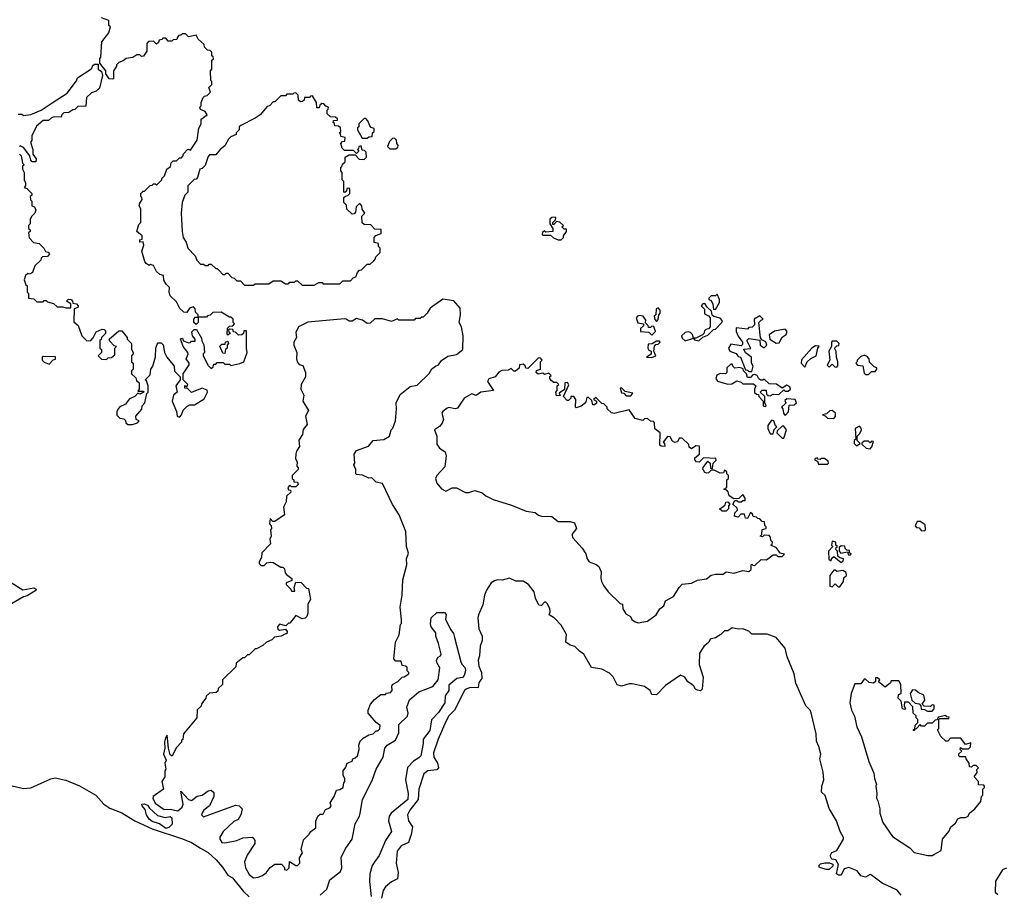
# Model space of a CAD drawing. Extents: x 2494106 to 2685573, y 758056 to 915185.
# Tile 54 of 256: x 2536901 to 2543401, y 845644 to 851402. Entities that reach past the tile are written whole.
import ezdxf

# ---------------------------------------------------------------- set-up
doc = ezdxf.new("R2010")
doc.units = 0

msp = doc.modelspace()

# ---------------------------------------------------------------- linework, layer by layer
at = {"layer": '0CON05XD'}
for points in [[(2536955, 849727.5), (2536940, 849715), (2536930, 849685), (2536941.7, 849651.7), (2536950, 849645), (2536950, 849605), (2536960, 849595), (2536960, 849565), (2536995, 849560), (2537015, 849540), (2537055, 849540), (2537061.7, 849548.3), (2537075, 849550), (2537085, 849540), (2537125, 849530), (2537148.3, 849508.3), (2537185, 849507.5), (2537205, 849500), (2537238.3, 849501.7), (2537238.3, 849528.3), (2537210, 849545), (2537223, 849557), (2537240, 849555), (2537250, 849545), (2537251.7, 849531.7), (2537275, 849527.5), (2537287.5, 849515), (2537285, 849502.5), (2537260, 849495), (2537258.3, 849408.3), (2537287.5, 849385), (2537310, 849315), (2537345, 849282.5), (2537370, 849285), (2537387, 849303), (2537405, 849342.5), (2537445, 849360), (2537458.3, 849358.3), (2537468.3, 849348.3), (2537468.3, 849331.7), (2537440, 849305), (2537438.3, 849291.7), (2537430, 849285), (2537430, 849235), (2537440, 849225), (2537440, 849205), (2537420, 849185), (2537441.7, 849161.7), (2537475, 849160), (2537485, 849170), (2537507, 849173), (2537528.3, 849191.7), (2537530, 849235), (2537540, 849245), (2537525, 849250), (2537495, 849280), (2537492.5, 849295), (2537555, 849350), (2537575, 849350), (2537610, 849305), (2537610, 849295), (2537640, 849265), (2537640, 849225), (2537650, 849205), (2537648.3, 849191.7), (2537640, 849185), (2537640, 849145), (2537650, 849135), (2537650, 849095), (2537640, 849085), (2537640, 849065), (2537668.3, 849038.3), (2537671.7, 849021.7), (2537690, 849005), (2537690, 848965), (2537681.7, 848951.7), (2537715, 848950), (2537720, 848945), (2537695, 848930), (2537681.7, 848938.3), (2537660, 848915), (2537625, 848900), (2537600, 848865), (2537561.7, 848848.3), (2537550, 848835), (2537542.5, 848815), (2537543, 848793), (2537563, 848773), (2537588.3, 848768.3), (2537598.3, 848758.3), (2537601.7, 848741.7), (2537615, 848730), (2537645, 848730), (2537678.3, 848741.7), (2537690, 848755), (2537670, 848765), (2537667.5, 848785), (2537707, 848833), (2537710, 848855), (2537727.5, 848875), (2537740, 848935), (2537750, 848945), (2537750, 848985), (2537738.3, 849018.3), (2537730, 849025), (2537761.7, 849058.3), (2537767.5, 849095), (2537780, 849115), (2537797, 849177), (2537800, 849235), (2537808.3, 849261.7), (2537815, 849270), (2537835, 849270), (2537847, 849257), (2537857.5, 849205), (2537872.5, 849175), (2537920, 849115), (2537923, 849083), (2537960, 849045), (2537960, 849025), (2537932.5, 848985), (2537940, 848945), (2537916.4, 848923.6), (2537906.7, 848885), (2537937, 848817), (2537940, 848785), (2537955, 848780), (2537970, 848795), (2537980, 848825), (2538005, 848850), (2538025, 848860), (2538055, 848860), (2538119.3, 848900.7), (2538140, 848945), (2538138.3, 848958.3), (2538105, 848970), (2538035, 848942.5), (2538008.3, 848968.3), (2537991.7, 848971.7), (2537991.7, 848988.3), (2538005, 848980), (2538010, 848995), (2537980, 849025), (2537980, 849065), (2538020, 849125), (2538020, 849135), (2538000, 849165), (2538013.3, 849195), (2538010, 849205), (2537980, 849245), (2537963, 849297), (2537975, 849300), (2537983.3, 849283.3), (2538015, 849270), (2538028.3, 849271.7), (2538035, 849280), (2538058.3, 849281.7), (2538060, 849295), (2538042.5, 849315), (2538038.3, 849341.7), (2538051.7, 849358.3), (2538068.3, 849358.3), (2538101.7, 849301.7), (2538103, 849283), (2538117, 849257), (2538120, 849205), (2538113, 849197), (2538113, 849183), (2538145, 849120), (2538165, 849100), (2538178.3, 849111.7), (2538181.7, 849128.3), (2538195, 849130), (2538205, 849140), (2538245, 849140), (2538255, 849130), (2538285, 849130), (2538295, 849120), (2538355, 849132.5), (2538380, 849145), (2538402.5, 849205), (2538397.5, 849235), (2538398.3, 849348.3), (2538381.7, 849348.3), (2538378.3, 849331.7), (2538368.3, 849321.7), (2538345, 849320), (2538325, 849340), (2538311.7, 849341.7), (2538308.3, 849358.3), (2538285, 849360), (2538280, 849355), (2538281.7, 849341.7), (2538290, 849335), (2538285, 849330), (2538275, 849320), (2538270, 849325), (2538273, 849367), (2538285, 849380), (2538308.3, 849381.7), (2538320, 849395), (2538310, 849405), (2538310, 849425), (2538295, 849440), (2538285, 849440), (2538231.7, 849471.7), (2538175, 849470), (2538158.3, 849451.7), (2538141.7, 849448.3), (2538135, 849440), (2538080, 849440), (2538080, 849405), (2538065, 849390), (2538050, 849405), (2538050, 849425), (2538061.7, 849438.3), (2538080, 849440), (2538080, 849455), (2538061.7, 849471.7), (2538060, 849495), (2538048.3, 849508.3), (2538021.7, 849498.3), (2538005, 849470), (2537985, 849472.5), (2537957, 849497), (2537935, 849540), (2537895, 849580), (2537886.7, 849605), (2537890, 849635), (2537867, 849657), (2537853, 849683), (2537850, 849715), (2537825, 849720), (2537805, 849740), (2537785, 849780), (2537765, 849787.5), (2537755, 849780), (2537735, 849792.5), (2537726.4, 849806.4), (2537707.5, 849875), (2537720, 849915), (2537717, 849937), (2537693.3, 849935), (2537695, 849950), (2537710, 849955), (2537710, 849975), (2537674, 850005), (2537688.3, 850051.7), (2537700, 850065), (2537700, 850155), (2537690, 850175), (2537691.7, 850188.3), (2537710, 850215), (2537708.3, 850228.3), (2537700, 850235), (2537700, 850255), (2537715, 850270), (2537725, 850270), (2537761.7, 850308.3), (2537775, 850310), (2537785, 850320), (2537795, 850320), (2537805, 850310), (2537840, 850345), (2537840, 850355), (2537857, 850373), (2537872.5, 850415), (2537897, 850433), (2537901.7, 850458.3), (2537915, 850470), (2537935, 850470), (2537955, 850490), (2537968.3, 850491.7), (2537978.3, 850501.7), (2537981.7, 850518.3), (2538011.7, 850548.3), (2538028.3, 850541.7), (2538071.7, 850608.3), (2538083, 850687), (2538100, 850715), (2538100, 850745), (2538137.5, 850775), (2538126.4, 850796.4), (2538095, 850810), (2538090, 850825), (2538100, 850835), (2538100, 850855), (2538111.7, 850888.3), (2538121.7, 850898.3), (2538138.3, 850901.7), (2538160, 850925), (2538150, 850955), (2538170, 850975), (2538170, 850995), (2538161.7, 851001.7), (2538160, 851065), (2538170, 851075), (2538170, 851135), (2538180, 851145), (2538178.3, 851158.3), (2538170, 851165), (2538168.3, 851188.3), (2538158.3, 851198.3), (2538141.7, 851201.7), (2538121.7, 851221.7), (2538118.3, 851238.3), (2538080, 851275), (2538065, 851300), (2538015, 851290), (2537995, 851310), (2537975, 851310), (2537965, 851300), (2537951.7, 851298.3), (2537941.7, 851288.3), (2537938.3, 851271.7), (2537915, 851270), (2537905, 851260), (2537881.7, 851261.7), (2537865, 851280), (2537845, 851280), (2537838.3, 851271.7), (2537821.7, 851268.3), (2537818.3, 851251.7), (2537805, 851240), (2537785, 851260), (2537751.7, 851258.3), (2537740, 851245), (2537740, 851195), (2537718.3, 851161.7), (2537705, 851160), (2537695, 851170), (2537675, 851170), (2537647, 851153), (2537603, 851147), (2537585, 851130), (2537555, 851120), (2537540, 851105), (2537540, 851095), (2537520, 851065), (2537520, 851015), (2537515, 851010), (2537491.7, 851011.7), (2537470, 851045), (2537470, 851065), (2537430, 851115), (2537430, 851145), (2537437.5, 851155), (2537442.5, 851257.5), (2537490, 851315), (2537500, 851355), (2537490, 851365), (2537488.3, 851398.3), (2537440, 851415)], [(2536891.7, 850778.3), (2536915, 850780), (2536925, 850770), (2536975, 850776.7), (2537042.5, 850805), (2537115, 850853.3), (2537215, 850917.5), (2537275, 851000), (2537281.7, 851018.3), (2537370, 851075), (2537380, 851085), (2537381.7, 851098.3), (2537395, 851110), (2537418.3, 851108.3), (2537420, 851075), (2537440, 851060), (2537447.5, 851035), (2537428.3, 850951.7), (2537405, 850930), (2537375, 850920), (2537341.7, 850888.3), (2537338.3, 850831.7), (2537285, 850830), (2537265, 850810), (2537251.7, 850808.3), (2537225, 850790), (2537193, 850787), (2537180, 850775), (2537175, 850760), (2537128.3, 850761.7), (2537110, 850755), (2537091.7, 850738.3), (2537055, 850736.7), (2537010.7, 850699.3), (2536980, 850635), (2536980, 850605), (2536972.5, 850595), (2536986.7, 850545), (2536987.5, 850515), (2537008.8, 850485), (2537006.4, 850463.6), (2536984.2, 850464.2), (2536973.3, 850475), (2536967.5, 850505), (2536925, 850560), (2536905, 850570), (2536900, 850565)], [(2538845, 849650), (2538875, 849667.5), (2538897, 849667), (2538905, 849660), (2539015, 849660), (2539035, 849680), (2539085, 849680), (2539101.7, 849698.3), (2539120, 849705), (2539130, 849735), (2539145, 849750), (2539158.3, 849751.7), (2539195, 849790), (2539215, 849790), (2539238.3, 849811.7), (2539248.3, 849821.7), (2539251.7, 849838.3), (2539280, 849865), (2539280, 849895), (2539270, 849905), (2539270, 849925), (2539241.7, 849931.7), (2539240, 849965), (2539251.7, 849978.3), (2539288.3, 849991.7), (2539288.3, 850018.3), (2539245, 850020), (2539218.3, 850048.3), (2539175, 850050), (2539161.7, 850061.7), (2539160, 850105), (2539180, 850125), (2539161.7, 850151.7), (2539160, 850175), (2539148.3, 850188.3), (2539141.7, 850188.3), (2539121.7, 850168.3), (2539118.3, 850131.7), (2539108.3, 850121.7), (2539095, 850120), (2539061.7, 850151.7), (2539058.3, 850178.3), (2539040, 850195), (2539041.7, 850228.3), (2539051.7, 850238.3), (2539068.3, 850241.7), (2539080, 850255), (2539080, 850285), (2539075, 850290), (2539061.7, 850288.3), (2539058.3, 850271.7), (2539048.3, 850261.7), (2539040, 850265), (2539040, 850335), (2539030, 850345), (2539030, 850395), (2539020, 850405), (2539021.7, 850428.3), (2539028.3, 850431.7), (2539031.7, 850448.3), (2539050, 850465), (2539050, 850495), (2539075, 850510), (2539115, 850510), (2539141.7, 850481.7), (2539175, 850480), (2539190, 850495), (2539188.3, 850528.3), (2539178.3, 850538.3), (2539161.7, 850541.7), (2539155, 850570), (2539140, 850565), (2539138.3, 850551.7), (2539130, 850545), (2539140, 850535), (2539125, 850520), (2539105, 850540), (2539045, 850540), (2539030, 850555), (2539020, 850585), (2539031.7, 850598.3), (2539048.3, 850601.7), (2539050, 850625), (2539021.7, 850631.7), (2539018.3, 850648.3), (2539010, 850655), (2539020, 850665), (2539018.3, 850688.3), (2539005, 850700), (2538981.7, 850701.7), (2538978.3, 850718.3), (2538970, 850725), (2538971.7, 850738.3), (2539000, 850740), (2538998.3, 850748.3), (2538985, 850760), (2538951.7, 850761.7), (2538931.7, 850781.7), (2538930, 850805), (2538938.3, 850811.7), (2538940, 850825), (2538921.7, 850831.7), (2538908.3, 850848.3), (2538895, 850850), (2538881.7, 850838.3), (2538878.3, 850821.7), (2538861.7, 850821.7), (2538860, 850855), (2538835, 850900), (2538821.7, 850898.3), (2538815, 850890), (2538781.7, 850888.3), (2538778.3, 850871.7), (2538768.3, 850861.7), (2538755, 850860), (2538741.7, 850871.7), (2538740, 850905), (2538725, 850920), (2538711.7, 850918.3), (2538705, 850910), (2538665, 850910), (2538655, 850900), (2538625, 850900), (2538585, 850860), (2538575, 850860), (2538550, 850835), (2538535, 850830), (2538487.5, 850775), (2538455, 850752.5), (2538360, 850705), (2538350, 850695), (2538350, 850675), (2538330, 850655), (2538330, 850645), (2538295, 850630), (2538280, 850615), (2538255, 850570), (2538223.6, 850546.4), (2538195, 850510), (2538155, 850510), (2538145, 850500), (2538125, 850440), (2538105, 850420), (2538090, 850415), (2538075, 850360), (2538065, 850350), (2538051.7, 850348.3), (2538010, 850305), (2538010, 850265), (2537990, 850245), (2537972.5, 850195), (2537967.5, 850125), (2537972.5, 850005), (2537980, 849965), (2538000, 849935), (2538010, 849895), (2538060, 849845), (2538070, 849815), (2538095, 849790), (2538115, 849790), (2538125, 849780), (2538145, 849780), (2538151.7, 849788.3), (2538165, 849790), (2538195, 849760), (2538205, 849760), (2538218.3, 849748.3), (2538241.7, 849721.7), (2538255, 849720), (2538265, 849730), (2538275, 849730), (2538301.7, 849701.7), (2538317, 849697), (2538335, 849680), (2538358.3, 849678.3), (2538385, 849650), (2538445, 849650), (2538455, 849660), (2538545, 849660), (2538575, 849680), (2538625, 849680), (2538655, 849660), (2538675, 849660), (2538685, 849670), (2538715, 849670), (2538725, 849680), (2538735, 849680), (2538765, 849650), (2538845, 849650)], [(2539195, 850620), (2539205, 850630), (2539228.3, 850631.7), (2539230, 850655), (2539240, 850665), (2539240, 850685), (2539221.7, 850691.7), (2539211.7, 850701.7), (2539200, 850735), (2539185, 850750), (2539175, 850750), (2539140, 850715), (2539140, 850695), (2539131.7, 850688.3), (2539130, 850675), (2539161.7, 850621.7), (2539195, 850620)], [(2539385, 850550), (2539398.3, 850561.7), (2539400, 850575), (2539390, 850585), (2539388.3, 850608.3), (2539378.3, 850618.3), (2539365, 850620), (2539341.7, 850598.3), (2539330, 850565), (2539345, 850550), (2539385, 850550)], [(2536900, 850515), (2536910, 850505), (2536920, 850455), (2536930, 850445), (2536920, 850435), (2536920, 850415), (2536930, 850395), (2536930, 850345), (2536940, 850325), (2536940, 850305), (2536930, 850295), (2536948.3, 850288.3), (2536980, 850255), (2536980, 850245), (2536970, 850235), (2536973, 850213), (2536980, 850205), (2536980, 850175), (2536998.3, 850168.3), (2537007.5, 850145), (2537000, 850125), (2536980, 850105), (2536970, 850085), (2536970, 850055), (2536960, 850045), (2536960, 850025), (2536970, 850015), (2536970, 850005), (2536960, 849995), (2536963, 849963), (2536991.7, 849931.7), (2537030, 849925), (2537060, 849895), (2537071.7, 849871.7), (2537088.3, 849868.3), (2537097.5, 849857.5), (2537085, 849840), (2537051.7, 849838.3), (2537041.7, 849828.3), (2537040, 849815), (2537001.7, 849778.3), (2536986.4, 849733.6), (2536965, 849722.5), (2536955, 849727.5)], [(2540475, 849950), (2540490, 849965), (2540490, 849975), (2540510, 850005), (2540510, 850020), (2540495, 850020), (2540480, 850035), (2540490, 850045), (2540467, 850067), (2540445, 850070), (2540428.3, 850051.7), (2540421.7, 850051.7), (2540420, 850065), (2540438.3, 850081.7), (2540440, 850095), (2540435, 850100), (2540413, 850097), (2540400, 850085), (2540400, 850055), (2540420, 850025), (2540420, 850005), (2540375, 850000), (2540365, 850010), (2540351.7, 849998.3), (2540350, 849985), (2540355, 849980), (2540405, 849980), (2540425, 849962.5), (2540455, 849950), (2540475, 849950)], [(2538445, 845740), (2538475, 845744.2), (2538503.3, 845755), (2538527.3, 845772.7), (2538555, 845807.5), (2538585, 845830), (2538628.3, 845828.3), (2538648.3, 845808.3), (2538650, 845795), (2538665, 845790), (2538680, 845805), (2538683, 845847), (2538725, 845820), (2538735, 845820), (2538750, 845835), (2538748.3, 845871.7), (2538767.5, 845905), (2538760, 845925), (2538775, 845990), (2538813, 846027), (2538822.5, 846045), (2538855, 846070), (2538857, 846113), (2538870, 846145), (2538885, 846160), (2538905, 846160), (2538920.7, 846189.3), (2538948.3, 846201.7), (2538957, 846213), (2538950, 846235), (2538977.5, 846275), (2538991.7, 846318.3), (2539015, 846322.5), (2539037.5, 846335), (2539040, 846365), (2539047.5, 846375), (2539047.5, 846395), (2539037.5, 846415), (2539037.5, 846445), (2539055, 846470), (2539063.6, 846496.4), (2539095, 846510), (2539100, 846525), (2539115, 846530), (2539130, 846545), (2539142.5, 846585), (2539140, 846615), (2539149.3, 846640.7), (2539169.3, 846660.7), (2539205, 846682.5), (2539235, 846690), (2539255, 846710), (2539265, 846710), (2539278.3, 846721.7), (2539280, 846745), (2539253.6, 846763.6), (2539202.5, 846825), (2539202.5, 846845), (2539217.5, 846885), (2539243.6, 846916.4), (2539285, 846950), (2539315, 846950), (2539322.5, 846957.5), (2539348.3, 846961.7), (2539360, 846975), (2539357.5, 847005), (2539362.5, 847015), (2539397.5, 847035), (2539425, 847062.5), (2539440, 847065), (2539470, 847085), (2539470, 847095), (2539460, 847105), (2539458.3, 847128.3), (2539447, 847137), (2539425, 847140), (2539418.3, 847168.3), (2539385, 847170), (2539370, 847185), (2539382.5, 847295), (2539407, 847343), (2539415, 847410), (2539421.7, 847418.3), (2539422.5, 847445), (2539413.3, 847525), (2539426.7, 847605), (2539430, 847705), (2539455.9, 847804.1), (2539453.8, 847845), (2539468, 847882), (2539455.4, 847925.4), (2539450.8, 848025), (2539405.6, 848135.6), (2539362, 848202), (2539295, 848342.5), (2539255, 848350), (2539225, 848380), (2539205, 848377.5), (2539165, 848397.5), (2539125, 848400), (2539120, 848405), (2539120, 848435), (2539107.5, 848465), (2539112.5, 848475), (2539110, 848535), (2539125, 848560), (2539203, 848587), (2539234.1, 848625.9), (2539305, 848631.2), (2539342.5, 848655), (2539352.5, 848695), (2539363.3, 848706.7), (2539382.5, 848755), (2539389.5, 848835), (2539386.9, 848875), (2539411.7, 848928.3), (2539477.7, 848982.3), (2539525, 848990.8), (2539605, 849066.7), (2539622.3, 849097.7), (2539645, 849116.7), (2539666.7, 849125), (2539686.4, 849153.6), (2539728.3, 849181.7), (2539785, 849192.2), (2539825.8, 849225), (2539829.5, 849315), (2539817.3, 849375), (2539802, 849405), (2539810, 849455), (2539809.3, 849499.3), (2539767, 849547), (2539695, 849557.5), (2539610.7, 849499.3), (2539590, 849465), (2539565, 849440), (2539555, 849440), (2539545, 849430), (2539515, 849430), (2539505, 849420), (2539405, 849420), (2539395, 849427.5), (2539355, 849410), (2539295, 849427.5), (2539245, 849427.5), (2539215, 849400), (2539195, 849397.5), (2539165, 849420), (2539125, 849430), (2539095, 849412.5), (2539075, 849412.5), (2539057, 849427), (2539045, 849427.5), (2538803, 849407), (2538742.5, 849375), (2538723, 849337), (2538727.5, 849305), (2538710, 849275), (2538710, 849255), (2538730, 849205), (2538727.5, 849165), (2538732.5, 849145), (2538745, 849127.5), (2538769.3, 849119.3), (2538787.5, 849075), (2538787.5, 849045), (2538760, 848995), (2538757.5, 848965), (2538777.5, 848925), (2538770, 848885), (2538806.7, 848823.3), (2538787.5, 848785), (2538799.3, 848730.7), (2538773, 848697), (2538767.5, 848665), (2538743, 848627), (2538747.5, 848585), (2538727.5, 848555), (2538723.6, 848536.4), (2538722.5, 848505), (2538732.5, 848485), (2538730, 848455), (2538740, 848445), (2538740, 848435), (2538700, 848395), (2538700, 848375), (2538710, 848365), (2538711.7, 848351.7), (2538735, 848350), (2538740, 848335), (2538725, 848320), (2538695, 848320), (2538685, 848330), (2538670, 848315), (2538675, 848300), (2538688.3, 848298.3), (2538690, 848285), (2538663, 848257), (2538659.3, 848220.7), (2538643.3, 848185), (2538650, 848135), (2538585, 848090), (2538571.7, 848091.7), (2538555, 848110), (2538550, 848075), (2538560, 848065), (2538562.5, 848045), (2538557.5, 848035), (2538560, 847995), (2538552.5, 847975), (2538557, 847943), (2538500, 847885), (2538497, 847853), (2538482.5, 847825), (2538482.5, 847812.5), (2538495, 847800), (2538515, 847800), (2538531.7, 847818.3), (2538555, 847822.5), (2538575, 847820), (2538625, 847790), (2538638.3, 847788.3), (2538648.3, 847778.3), (2538653, 847753), (2538661.7, 847741.7), (2538697.5, 847715), (2538698.3, 847701.7), (2538660, 847685), (2538660, 847675), (2538690, 847645), (2538695, 847630), (2538718.3, 847631.7), (2538712.5, 847655), (2538725, 847690), (2538758.3, 847688.3), (2538795, 847650), (2538808.3, 847648.3), (2538820, 847575), (2538802.5, 847545), (2538802.5, 847485), (2538795.9, 847464.1), (2538785, 847453.3), (2538765, 847447.5), (2538725, 847470), (2538685, 847420), (2538675, 847420), (2538657, 847403), (2538615, 847412.5), (2538603.6, 847396.4), (2538605, 847380), (2538615, 847372.5), (2538655, 847380), (2538667.5, 847365), (2538665, 847350), (2538655, 847350), (2538627, 847333), (2538583, 847327), (2538565, 847310), (2538530, 847295), (2538507, 847273), (2538465, 847250), (2538455, 847250), (2538445, 847240), (2538415, 847210), (2538405, 847210), (2538385, 847190), (2538375, 847190), (2538330, 847155), (2538328.3, 847131.7), (2538240, 847045), (2538240, 847015), (2538211.7, 846988.3), (2538208.3, 846971.7), (2538197, 846963), (2538153, 846957), (2538131.7, 846938.3), (2538130, 846925), (2538101.7, 846888.3), (2538098.3, 846871.7), (2538073, 846847), (2538070, 846795), (2537981.7, 846688.3), (2537978.3, 846651.7), (2537970, 846645), (2537970, 846635), (2537933, 846597), (2537908.3, 846541.7), (2537895, 846550), (2537883.9, 846593.9), (2537875, 846680), (2537863.6, 846663.6), (2537856.2, 846635), (2537858.8, 846595), (2537851.2, 846555), (2537867.5, 846515), (2537860, 846495), (2537866.4, 846456.4), (2537860, 846445), (2537860, 846405), (2537840, 846375), (2537850, 846325), (2537782.5, 846275), (2537778.8, 846265), (2537795, 846232), (2537855, 846190), (2537895, 846191.7), (2537945, 846181.9), (2537972.5, 846205), (2537980, 846225), (2537965, 846310), (2538015, 846256), (2538035, 846250), (2538072.3, 846277.7), (2538106, 846284), (2538145, 846312.5), (2538165, 846317.5), (2538181.7, 846301.7), (2538182.5, 846275), (2538155, 846213.3), (2538116.7, 846185), (2538105, 846167.5), (2538102, 846155), (2538115, 846141.2), (2538325, 846218.8), (2538350, 846215), (2538370, 846195), (2538360, 846155), (2538342.5, 846125), (2538315, 846110), (2538244.3, 846045.7), (2538222.7, 846007.3), (2538222, 845995), (2538235, 845972), (2538255, 845970), (2538335, 845986.2), (2538375, 846003.8), (2538435, 846007.5), (2538443, 846003), (2538452.5, 845985), (2538453.3, 845965), (2538401.7, 845888.3), (2538384, 845845), (2538392, 845805), (2538415, 845762), (2538445, 845740)], [(2541495, 849490), (2541520, 849535), (2541520, 849555), (2541505, 849590), (2541495, 849580), (2541465, 849580), (2541450, 849565), (2541450, 849555), (2541465, 849550), (2541477.5, 849525), (2541481.7, 849491.7), (2541495, 849490)], [(2541105, 849410), (2541117, 849423), (2541120, 849455), (2541130, 849465), (2541130, 849485), (2541115, 849500), (2541102.5, 849495), (2541100, 849455), (2541090, 849445), (2541093, 849423), (2541105, 849410)], [(2541385, 849282.5), (2541411.7, 849308.3), (2541445, 849320), (2541481.7, 849358.3), (2541495, 849360), (2541536.4, 849403.6), (2541540, 849415), (2541525, 849432.5), (2541483, 849443), (2541471.7, 849451.7), (2541468.3, 849478.3), (2541440, 849505), (2541425, 849530), (2541411.7, 849528.3), (2541400, 849515), (2541421.7, 849491.7), (2541421.7, 849461.7), (2541448.3, 849448.3), (2541460, 849435), (2541460, 849375), (2541448.3, 849361.7), (2541431.7, 849358.3), (2541421.7, 849348.3), (2541418.3, 849331.7), (2541408.3, 849321.7), (2541365, 849300), (2541350, 849300), (2541355, 849290), (2541385, 849282.5)], [(2541075, 849320), (2541097.5, 849345), (2541088.3, 849378.3), (2541075, 849380), (2541065, 849370), (2541051.7, 849371.7), (2541050, 849385), (2541032.5, 849402.5), (2541035, 849420), (2541016.4, 849446.4), (2540995, 849450), (2540980, 849445), (2540970, 849435), (2540981.7, 849401.7), (2541020, 849395), (2541018.3, 849381.7), (2541000, 849365), (2541000, 849345), (2541055, 849340), (2541075, 849320)], [(2541735, 849080), (2541742.5, 849115), (2541732.5, 849135), (2541732.5, 849175), (2541693.6, 849203.6), (2541682.5, 849227.5), (2541727, 849233), (2541702.5, 849285), (2541715, 849297.5), (2541788.3, 849288.3), (2541790, 849255), (2541815, 849237.5), (2541832.5, 849255), (2541826.4, 849276.4), (2541800, 849290), (2541792.5, 849302.5), (2541780, 849405), (2541795, 849420), (2541810, 849425), (2541787.5, 849447.5), (2541750, 849425), (2541751.7, 849388.3), (2541737, 849373), (2541715, 849370), (2541705, 849360), (2541631.7, 849368.3), (2541630, 849345), (2541643.9, 849313.9), (2541672.5, 849275), (2541671.7, 849258.3), (2541665, 849250), (2541595, 849260), (2541580, 849235), (2541590, 849215), (2541630, 849200), (2541645, 849180), (2541660, 849175), (2541691.7, 849091.7), (2541705, 849090), (2541715, 849080), (2541735, 849080)], [(2541895, 849267.5), (2541915, 849270), (2541933.6, 849306.4), (2541960, 849325), (2541967.5, 849345), (2541955, 849360), (2541885, 849347.5), (2541848.3, 849321.7), (2541853.6, 849293.6), (2541895, 849267.5)], [(2538255, 849200), (2538241.7, 849201.7), (2538223, 849247), (2538235, 849260), (2538258.3, 849261.7), (2538260, 849275), (2538275, 849280), (2538280, 849265), (2538270, 849255), (2538270, 849235), (2538260, 849225), (2538255, 849200)], [(2541075, 849172.5), (2541100, 849185), (2541087.5, 849215), (2541092.5, 849247.5), (2541101.7, 849258.3), (2541115, 849260), (2541130, 849275), (2541125, 849280), (2541105, 849280), (2541077.5, 849262.5), (2541050, 849260), (2541047.5, 849235), (2541055, 849222.5), (2541070, 849215), (2541070, 849195), (2541040, 849175), (2541075, 849172.5)], [(2541295, 849282.5), (2541350, 849300), (2541342.5, 849325), (2541328.8, 849338.8), (2541315, 849342.5), (2541295, 849337.5), (2541270, 849315), (2541275, 849300), (2541295, 849282.5)], [(2542295, 849110), (2542301.7, 849118.3), (2542302.5, 849145), (2542292.5, 849175), (2542291.7, 849211.7), (2542280, 849235), (2542295, 849250), (2542308.3, 849251.7), (2542310, 849265), (2542295, 849280), (2542265, 849280), (2542260, 849275), (2542260, 849245), (2542242.5, 849215), (2542250, 849155), (2542232.5, 849122.5), (2542245, 849110), (2542265, 849130), (2542281.7, 849111.7), (2542295, 849110)], [(2542085, 849110), (2542100, 849145), (2542123.3, 849166.7), (2542160, 849185), (2542170, 849235), (2542178.3, 849248.3), (2542155, 849250), (2542130, 849235), (2542061.7, 849158.3), (2542060, 849135), (2542085, 849110)], [(2537095, 849130), (2537121.7, 849158.3), (2537138.3, 849161.7), (2537138.3, 849178.3), (2537055, 849180), (2537050, 849175), (2537050, 849155), (2537061.7, 849141.7), (2537095, 849130)], [(2540985, 847422.5), (2541045, 847433.3), (2541102.5, 847475), (2541126.1, 847513.9), (2541153.3, 847535), (2541165, 847567.5), (2541217.5, 847595), (2541254.2, 847655.8), (2541275, 847676.7), (2541335, 847683.3), (2541375, 847704), (2541435, 847713.3), (2541465, 847736.2), (2541495, 847743.8), (2541545, 847743.3), (2541565, 847757.5), (2541615, 847750), (2541675, 847767.5), (2541715, 847760), (2541730, 847775), (2541730, 847805), (2541735, 847810), (2541741.7, 847801.7), (2541755, 847800), (2541795, 847840), (2541831.7, 847838.3), (2541875, 847870), (2541895, 847870), (2541905, 847860), (2541935, 847860), (2541950, 847875), (2541921.7, 847881.7), (2541896.7, 847916.7), (2541860, 847935), (2541868.3, 847941.7), (2541870, 847955), (2541860, 847965), (2541858.3, 847988.3), (2541848.3, 847998.3), (2541815, 848000), (2541805, 847990), (2541790, 847995), (2541800, 848005), (2541801.7, 848038.3), (2541830, 848045), (2541830, 848055), (2541820, 848065), (2541818.3, 848088.3), (2541801.7, 848091.7), (2541788.3, 848108.3), (2541775, 848110), (2541765, 848120), (2541743, 848123), (2541738.3, 848138.3), (2541725, 848150), (2541705, 848110), (2541693, 848113), (2541685, 848140), (2541661.7, 848138.3), (2541645, 848120), (2541620, 848125), (2541621.7, 848148.3), (2541640, 848165), (2541638.3, 848178.3), (2541610, 848205), (2541621.7, 848228.3), (2541635, 848230), (2541645, 848220), (2541665, 848220), (2541675, 848230), (2541690, 848230), (2541690, 848245), (2541675, 848270), (2541648.3, 848241.7), (2541615, 848240), (2541585, 848260), (2541577.5, 848287.5), (2541568.3, 848298.3), (2541550, 848305), (2541570, 848315), (2541570, 848365), (2541580, 848375), (2541580, 848395), (2541570, 848405), (2541568.3, 848418.3), (2541555, 848430), (2541548.3, 848411.7), (2541525, 848410), (2541485, 848430), (2541465, 848430), (2541448.3, 848411.7), (2541435, 848410), (2541423.6, 848413.6), (2541415, 848430), (2541410, 848435), (2541413, 848447), (2541445, 848490), (2541460, 848475), (2541462.5, 848442.5), (2541475, 848440), (2541480, 848475), (2541500, 848495), (2541497.5, 848507.5), (2541415, 848510), (2541387, 848483), (2541370, 848485), (2541358.3, 848498.3), (2541358.3, 848511.7), (2541390, 848535), (2541388.3, 848588.3), (2541365, 848590), (2541335, 848570), (2541321.7, 848581.7), (2541318.3, 848598.3), (2541275, 848640), (2541255, 848640), (2541243, 848617), (2541225, 848612.5), (2541210.7, 848620.7), (2541195, 848650), (2541178.3, 848651.7), (2541150, 848615), (2541157, 848607), (2541160, 848585), (2541135, 848587.5), (2541127.5, 848595), (2541130, 848675), (2541093, 848703), (2541091.7, 848741.7), (2541085, 848750), (2541065, 848752.5), (2541045, 848770), (2541025, 848767.5), (2541015, 848757.5), (2540965, 848770), (2540925, 848827.5), (2540825, 848802.5), (2540808.3, 848808.3), (2540780, 848835), (2540780, 848845), (2540758.3, 848868.3), (2540745, 848870), (2540705, 848910), (2540690, 848895), (2540710, 848885), (2540708.3, 848871.7), (2540695, 848860), (2540685, 848860), (2540678.3, 848888.3), (2540655, 848910), (2540645, 848910), (2540636.7, 848873.3), (2540608.3, 848851.7), (2540575, 848840), (2540570, 848845), (2540572.5, 848895), (2540560, 848915), (2540540, 848915), (2540540, 848905), (2540525, 848890), (2540515, 848890), (2540490, 848915), (2540527, 848993), (2540517, 849007), (2540500, 849005), (2540498.3, 848961.7), (2540461.7, 848938.3), (2540468.3, 848921.7), (2540445, 848920), (2540440, 848945), (2540450, 848955), (2540450, 848985), (2540460, 848995), (2540447, 849007), (2540428.3, 849008.3), (2540410.7, 849020.7), (2540400, 849035), (2540401.7, 849048.3), (2540410, 849055), (2540395, 849070), (2540365, 849060), (2540355, 849070), (2540323, 849063), (2540310, 849075), (2540311.7, 849088.3), (2540340, 849095), (2540340, 849145), (2540350, 849155), (2540338.3, 849168.3), (2540325, 849170), (2540255, 849100), (2540241.7, 849101.7), (2540238.3, 849118.3), (2540225, 849130), (2540200, 849125), (2540198.3, 849101.7), (2540175, 849082.5), (2540163, 849083), (2540145, 849100), (2540125, 849090), (2540083, 849087), (2540063.6, 849076.4), (2540040, 849045), (2539998.3, 849031.7), (2539990, 849015), (2540030, 848955), (2539945, 848943.3), (2539915, 848922.5), (2539885, 848932.5), (2539835, 848905.6), (2539792.1, 848837.9), (2539775, 848833.8), (2539735, 848842.2), (2539722.1, 848837.9), (2539695, 848817.3), (2539688.8, 848805), (2539699.4, 848765), (2539690, 848740), (2539672.5, 848717.5), (2539638.8, 848695), (2539654.3, 848655), (2539655, 848601.2), (2539673.3, 848575), (2539709.6, 848549.6), (2539716.4, 848525), (2539708.5, 848451.5), (2539655, 848394), (2539645.8, 848375), (2539655, 848343.8), (2539685, 848306.7), (2539715, 848290), (2539755, 848312.5), (2539785, 848312.5), (2539845, 848282.5), (2539865, 848282.5), (2539906.4, 848296.4), (2539955, 848280), (2539979.3, 848259.3), (2540026.1, 848236.1), (2540148.3, 848198.3), (2540245, 848160), (2540305, 848151.2), (2540325, 848133.3), (2540345, 848126.7), (2540415, 848123.8), (2540455, 848091.2), (2540535, 848090), (2540563, 848083), (2540577.5, 848045), (2540546, 848005), (2540552.7, 847982.7), (2540613.3, 847915), (2540637.7, 847877.7), (2540646.7, 847845), (2540660, 847825), (2540707.7, 847807.7), (2540723.6, 847793.6), (2540739.3, 847759.3), (2540737, 847717), (2540742.5, 847695), (2540755, 847667.5), (2540785, 847627.5), (2540865, 847550), (2540880, 847545), (2540882.5, 847515), (2540902.3, 847482.3), (2540933, 847463), (2540942.5, 847445), (2540965, 847427.5), (2540985, 847422.5)], [(2542505, 849060), (2542525, 849080), (2542548.3, 849081.7), (2542560, 849095), (2542560, 849105), (2542541.7, 849111.7), (2542511.7, 849141.7), (2542510, 849165), (2542495, 849180), (2542475, 849187.5), (2542451.7, 849178.3), (2542431.7, 849158.3), (2542428.3, 849141.7), (2542420, 849135), (2542433, 849123), (2542468.3, 849118.3), (2542475, 849070), (2542485, 849060), (2542505, 849060)], [(2541825, 848850), (2541830, 848855), (2541820, 848875), (2541820, 848915), (2541790, 848945), (2541801.7, 848958.3), (2541828.3, 848958.3), (2541831.7, 848931.7), (2541841.7, 848921.7), (2541855, 848920), (2541875, 848930), (2541911.7, 848928.3), (2541945, 848960), (2541955, 848950), (2541975, 848950), (2541990, 848965), (2541985, 848980), (2541965, 848990), (2541935, 848970), (2541897.5, 848997.5), (2541848.3, 848998.3), (2541815, 849030), (2541807.5, 849022.5), (2541793, 849023), (2541781.7, 849031.7), (2541770, 849055), (2541755, 849060), (2541741.7, 849058.3), (2541725, 849040), (2541705, 849040), (2541700, 849065), (2541680, 849085), (2541678.3, 849098.3), (2541655, 849107.5), (2541623, 849103), (2541610, 849115), (2541605, 849130), (2541595, 849130), (2541570, 849105), (2541570, 849075), (2541560, 849065), (2541525, 849067.5), (2541503, 849057), (2541497.5, 849035), (2541507, 849017), (2541575, 848997.5), (2541601.7, 848998.3), (2541635, 849020), (2541665, 849010), (2541675, 849000), (2541745, 849000), (2541760, 848985), (2541752.5, 848965), (2541753, 848943), (2541765, 848930), (2541778.3, 848928.3), (2541780, 848915), (2541810, 848885), (2541810, 848855), (2541825, 848850)], [(2540935, 848920), (2540948.3, 848938.3), (2540898.3, 848948.3), (2540875, 848972.5), (2540865, 848970), (2540875, 848940), (2540888.3, 848938.3), (2540905, 848920), (2540935, 848920)], [(2541955, 848790), (2541977.5, 848815), (2541981.7, 848858.3), (2542015, 848860), (2542030, 848875), (2542020, 848895), (2541965, 848900), (2541951.7, 848888.3), (2541958.3, 848871.7), (2541930, 848845), (2541940, 848835), (2541942.5, 848805), (2541955, 848790)], [(2541875, 848670), (2541881.7, 848698.3), (2541900, 848715), (2541891.7, 848721.7), (2541880, 848755), (2541865, 848760), (2541840, 848725), (2541840, 848705), (2541855, 848670), (2541875, 848670)], [(2542275, 848770), (2542287, 848783), (2542287.5, 848805), (2542265, 848822.5), (2542248.3, 848821.7), (2542228.3, 848801.7), (2542200, 848795), (2542218.3, 848788.3), (2542235, 848772.5), (2542275, 848770)], [(2541945, 848640), (2541962.5, 848695), (2541945, 848720), (2541935, 848720), (2541901.7, 848688.3), (2541900, 848675), (2541935, 848640), (2541945, 848640)], [(2542425, 848590), (2542450, 848605), (2542430, 848625), (2542430, 848655), (2542448.3, 848671.7), (2542457.5, 848695), (2542457, 848707), (2542445, 848720), (2542417.5, 848705), (2542420, 848635), (2542410, 848625), (2542410, 848605), (2542425, 848590)], [(2542515, 848570), (2542527, 848583), (2542538.3, 848618.3), (2542525, 848620), (2542515, 848610), (2542505, 848620), (2542475, 848620), (2542461.7, 848608.3), (2542461.7, 848601.7), (2542490, 848575), (2542515, 848570)], [(2542235, 848470), (2542240, 848475), (2542238.3, 848488.3), (2542215, 848507.5), (2542193, 848507), (2542185, 848500), (2542171.7, 848501.7), (2542165, 848510), (2542150, 848505), (2542150, 848495), (2542168.3, 848488.3), (2542175, 848470), (2542235, 848470)], [(2541538.3, 848158.3), (2541520, 848175), (2541535, 848180), (2541558.3, 848201.7), (2541561.7, 848218.3), (2541575, 848220), (2541590, 848205), (2541580, 848195), (2541580, 848175), (2541565, 848160), (2541538.3, 848158.3)], [(2542875, 848030), (2542880, 848035), (2542878.3, 848068.3), (2542845, 848090), (2542825, 848090), (2542811.7, 848061.7), (2542821.7, 848051.7), (2542838.3, 848048.3), (2542851.7, 848031.7), (2542875, 848030)], [(2542325, 847820), (2542338.3, 847831.7), (2542340, 847845), (2542315, 847850), (2542301.7, 847861.7), (2542300, 847895), (2542290, 847905), (2542291.7, 847918.3), (2542300, 847925), (2542290, 847935), (2542290, 847955), (2542265, 847960), (2542260, 847935), (2542270, 847925), (2542240, 847895), (2542243, 847843), (2542258.3, 847831.7), (2542261.7, 847848.3), (2542275, 847860), (2542325, 847820)], [(2542385, 847870), (2542390, 847875), (2542380, 847885), (2542380, 847900), (2542361.7, 847901.7), (2542351.7, 847911.7), (2542348.3, 847928.3), (2542325, 847930), (2542311.7, 847918.3), (2542310, 847895), (2542321.7, 847881.7), (2542365, 847890), (2542371.7, 847871.7), (2542385, 847870)], [(2542315, 847660), (2542340, 847695), (2542341.7, 847718.3), (2542360, 847735), (2542357.5, 847755), (2542335, 847767.5), (2542295, 847760), (2542285, 847770), (2542275, 847770), (2542250, 847735), (2542250, 847665), (2542265, 847660), (2542285, 847680), (2542305, 847660), (2542315, 847660)], [(2536845, 847687.5), (2536920.7, 847640.7), (2536995, 847652.5), (2537010, 847645), (2537007.5, 847635), (2536951.2, 847601.2), (2536925, 847593.8), (2536805, 847522.5)], [(2542720, 845625), (2542695, 845656.7), (2542595, 845703.8), (2542525, 845757.5), (2542515, 845760), (2542485, 845743.3), (2542455, 845752.5), (2542430, 845785), (2542375, 845807.5), (2542345, 845797.5), (2542325, 845757.5), (2542307, 845757), (2542293.3, 845765), (2542307, 845827), (2542288.3, 845858.3), (2542261.7, 845861.7), (2542252.5, 845885), (2542263.6, 845906.4), (2542295, 845920), (2542340, 845995), (2542340, 846005), (2542316.7, 846045), (2542293.8, 846115), (2542245, 846197.5), (2542217.5, 846282.5), (2542193.3, 846305), (2542196.7, 846345), (2542210, 846385), (2542206.1, 846436.1), (2542183.8, 846525), (2542190, 846555), (2542177.5, 846605), (2542160.7, 846640.7), (2542158.3, 846688.3), (2542127, 846827), (2542118.8, 846845), (2542090, 846875), (2542024.1, 847024.1), (2542013.8, 847085), (2541968.3, 847198.3), (2541953.8, 847255), (2541895.6, 847325.6), (2541836.1, 847346.1), (2541735, 847347.5), (2541715, 847367.5), (2541675, 847382.5), (2541645, 847380), (2541605, 847390), (2541575, 847370), (2541555, 847370), (2541530, 847345), (2541495, 847322.5), (2541460, 847315), (2541450, 847295), (2541417.5, 847265), (2541388.3, 847221.7), (2541387, 847147), (2541413, 847063), (2541406.2, 846983.8), (2541395, 846972.5), (2541375, 846976.7), (2541362.5, 846985), (2541352.5, 847005), (2541335, 847016.7), (2541312.3, 847032.3), (2541293, 847063), (2541263.6, 847076.4), (2541165, 847007.5), (2541105, 846947.5), (2541075, 846950), (2541062.5, 846975), (2541025, 847002.5), (2540945, 847020), (2540925, 847020), (2540873, 847003), (2540845, 847012.5), (2540818.8, 847065), (2540795, 847088.8), (2540745, 847116.2), (2540676.4, 847126.4), (2540625, 847216.2), (2540596.2, 847235), (2540565.8, 847265.8), (2540534.1, 847274.1), (2540507.5, 847295), (2540510, 847345), (2540475, 847406.7), (2540431.7, 847451.7), (2540397.5, 847475), (2540403.3, 847495), (2540400, 847515), (2540385, 847546.7), (2540375, 847557.5), (2540365, 847557.5), (2540345, 847536.7), (2540328.3, 847538.3), (2540306, 847585), (2540297.3, 847627.3), (2540260, 847675), (2540225, 847697.5), (2540177, 847697), (2540135, 847716.7), (2540086.4, 847703.6), (2540055, 847706.2), (2540035, 847700), (2540012.5, 847685), (2539982.3, 847637.7), (2539970, 847605), (2539959.3, 847540.7), (2539928.8, 847475), (2539926.2, 847455), (2539931.7, 847381.7), (2539953, 847333), (2539953.3, 847305), (2539941.7, 847268.3), (2539935.9, 847204.1), (2539926.7, 847175), (2539932, 847135), (2539948.6, 847095), (2539951.2, 847055), (2539932.7, 847027.3), (2539926.8, 846993.2), (2539875, 846995.4), (2539847.5, 846985), (2539838.1, 846975), (2539771.5, 846845), (2539735, 846808.8), (2539715, 846771.2), (2539662.7, 846655), (2539633.3, 846565), (2539635.7, 846535), (2539660, 846495), (2539665.8, 846464.2), (2539655, 846452), (2539595, 846444.3), (2539570, 846425), (2539535.7, 846325), (2539531.5, 846255), (2539476.9, 846185), (2539461.4, 846155), (2539468.6, 846115), (2539494, 846075), (2539485.8, 846025), (2539468.5, 845971.5), (2539419.7, 845950.3), (2539393.3, 845915), (2539385.8, 845835), (2539399.4, 845775), (2539395, 845732.5), (2539355, 845712.9), (2539315, 845679.4), (2539299.5, 845655), (2539290.3, 845605)], [(2538884.4, 845625), (2538929.5, 845665), (2538949.3, 845725), (2539018.9, 845781.1), (2539027.1, 845805), (2539024, 845876), (2539055, 845935.6), (2539096.5, 845995), (2539115.4, 846094.6), (2539144.5, 846145), (2539148.2, 846165), (2539164.4, 846255), (2539228.2, 846381.8), (2539255, 846455.6), (2539299.5, 846535), (2539310.5, 846595), (2539327.1, 846615), (2539382.7, 846647.3), (2539403.3, 846695), (2539405, 846751.2), (2539461.2, 846805), (2539466.2, 846825), (2539455.7, 846865), (2539475, 846913.8), (2539535, 846966), (2539628.8, 847001.2), (2539662.5, 847045), (2539673.9, 847123.9), (2539655, 847160), (2539653.3, 847175), (2539662.5, 847195), (2539680, 847205), (2539682.5, 847215), (2539666.7, 847285), (2539647.5, 847335), (2539647.5, 847355), (2539617.5, 847395), (2539612.5, 847415), (2539617.5, 847455), (2539655, 847490), (2539705, 847490), (2539716.4, 847476.4), (2539712.5, 847445), (2539746.7, 847375), (2539765, 847352.5), (2539772.5, 847325), (2539813.8, 847165), (2539819.5, 847149.5), (2539842, 847125), (2539843.8, 847105), (2539836, 847075), (2539825, 847062), (2539785.9, 847054.1), (2539735, 847010), (2539733.3, 846975), (2539710.7, 846939.3), (2539707.1, 846895), (2539665, 846831.2), (2539619.3, 846780.7), (2539608, 846712), (2539564.2, 846655), (2539564.2, 846625), (2539548.1, 846545), (2539535, 846530), (2539500.4, 846509.6), (2539462.2, 846467.8), (2539448.6, 846385), (2539466.2, 846295), (2539463.5, 846255), (2539354.2, 846165.8), (2539339.1, 846145), (2539336.2, 846115), (2539355.6, 846044.4), (2539316.9, 845985), (2539274.6, 845885.4), (2539245, 845846.2), (2539228.6, 845821.4), (2539212.5, 845765), (2539210, 845715), (2539222.3, 845615)], [(2542925, 845886.7), (2542935, 845892.5), (2542985, 845920), (2542992.5, 845995), (2543036.1, 846043.9), (2543047.5, 846075), (2543079.3, 846100.7), (2543095, 846127.5), (2543115, 846137.5), (2543145, 846137.5), (2543163, 846147), (2543172.5, 846165), (2543206.4, 846193.6), (2543247, 846243), (2543250, 846275), (2543260, 846285), (2543260, 846325), (2543270, 846335), (2543270, 846345), (2543265, 846350), (2543231.7, 846351.7), (2543230, 846375), (2543202.5, 846405), (2543222.5, 846435), (2543220, 846455), (2543230, 846465), (2543215, 846480), (2543195, 846480), (2543185, 846470), (2543171.7, 846471.7), (2543170, 846495), (2543150, 846525), (2543148.3, 846538.3), (2543108.3, 846538.3), (2543100, 846545), (2543101.7, 846558.3), (2543120, 846575), (2543110, 846585), (2543111.7, 846598.3), (2543125, 846590), (2543165, 846590), (2543177, 846603), (2543180, 846630), (2543145, 846620), (2543115, 846660), (2543045, 846660), (2543028.3, 846641.7), (2543015, 846640), (2542981.7, 846671.7), (2542960, 846715), (2542970, 846725), (2542970, 846785), (2542975, 846790), (2543035, 846790), (2543038.3, 846798.3), (2543021.7, 846801.7), (2543015, 846810), (2542965, 846800), (2542958.3, 846781.7), (2542945, 846780), (2542925, 846760), (2542895, 846760), (2542875, 846740), (2542855, 846740), (2542845, 846750), (2542818.3, 846721.7), (2542810, 846720), (2542808.3, 846711.7), (2542801.7, 846711.7), (2542801.7, 846718.3), (2542810, 846720), (2542813, 846747), (2542830, 846765), (2542830, 846785), (2542820, 846795), (2542818.3, 846808.3), (2542800, 846825), (2542798.3, 846868.3), (2542768.3, 846898.3), (2542741.7, 846898.3), (2542740, 846875), (2542750, 846855), (2542745, 846850), (2542730, 846855), (2542720, 846905), (2542700, 846925), (2542701.7, 846948.3), (2542720, 846955), (2542717.5, 847015), (2542705, 847040), (2542655, 847040), (2542650, 847025), (2542615, 846997.5), (2542571.7, 847031.7), (2542580, 847045), (2542565, 847060), (2542551.7, 847058.3), (2542550, 847035), (2542537, 847023), (2542508.3, 847028.3), (2542485, 847050), (2542475, 847050), (2542455, 847020), (2542415, 847020), (2542390, 846955), (2542382.5, 846895), (2542386.7, 846875), (2542392.5, 846845), (2542413.3, 846805), (2542426.7, 846735), (2542458.8, 846668.8), (2542507.7, 846507.7), (2542539.3, 846429.3), (2542543.3, 846395), (2542557.5, 846355), (2542552.5, 846345), (2542560, 846295), (2542557.5, 846265), (2542567, 846247), (2542580, 846195), (2542580, 846165), (2542600, 846105), (2542662.3, 846012.3), (2542777.3, 845937.3), (2542806.4, 845906.4), (2542897, 845887), (2542925, 845886.7)], [(2542925, 846840), (2542937.5, 846855), (2542938.3, 846878.3), (2542925, 846880), (2542915, 846870), (2542871.7, 846871.7), (2542860, 846885), (2542877.5, 846912.5), (2542870, 846945), (2542831.7, 846961.7), (2542815, 846977.5), (2542795, 846980), (2542780, 846955), (2542791.7, 846911.7), (2542811.7, 846891.7), (2542838.3, 846888.3), (2542850, 846875), (2542851.7, 846851.7), (2542875, 846850), (2542895, 846840), (2542925, 846840)], [(2536805, 846358.2), (2536925, 846328.9), (2536975, 846333.8), (2537107, 846393), (2537135, 846400), (2537205, 846382.9), (2537295, 846345.8), (2537403.8, 846285), (2537456, 846226), (2537495, 846198.5), (2537575, 846168.1), (2537661.2, 846115), (2537775, 846061.9), (2537975, 845997.1), (2538035, 845971.2), (2538094.4, 845934.4), (2538145, 845906.2), (2538197.8, 845857.8), (2538240.2, 845810.2), (2538275, 845756.7), (2538305, 845740), (2538378.1, 845648.1), (2538415, 845613.8)], [(2537865, 846063.8), (2537823.3, 846095), (2537775, 846110), (2537755.3, 846125.3), (2537737.5, 846155), (2537729.5, 846189.5), (2537708.8, 846215), (2537707.5, 846225), (2537723.1, 846226.9), (2537745, 846217.5), (2537758, 846198), (2537810.7, 846150.7), (2537862.3, 846137.7), (2537895, 846142.9), (2537905, 846135.7), (2537906.6, 846093.4), (2537885, 846071.2), (2537865, 846063.8)], [(2542245, 845793.3), (2542225, 845793.3), (2542190, 845805), (2542180, 845810), (2542178.3, 845821.7), (2542188.3, 845831.7), (2542217, 845837), (2542247.5, 845837.5), (2542261.7, 845831.7), (2542268.3, 845828.3), (2542270, 845815), (2542245, 845793.3)], [(2543415, 845802.5), (2543388.3, 845791.7), (2543343.6, 845716.4), (2543340, 845645), (2543358.3, 845628.3)]]:
    msp.add_lwpolyline(points, dxfattribs=at)

doc.saveas('drawing.dxf')
